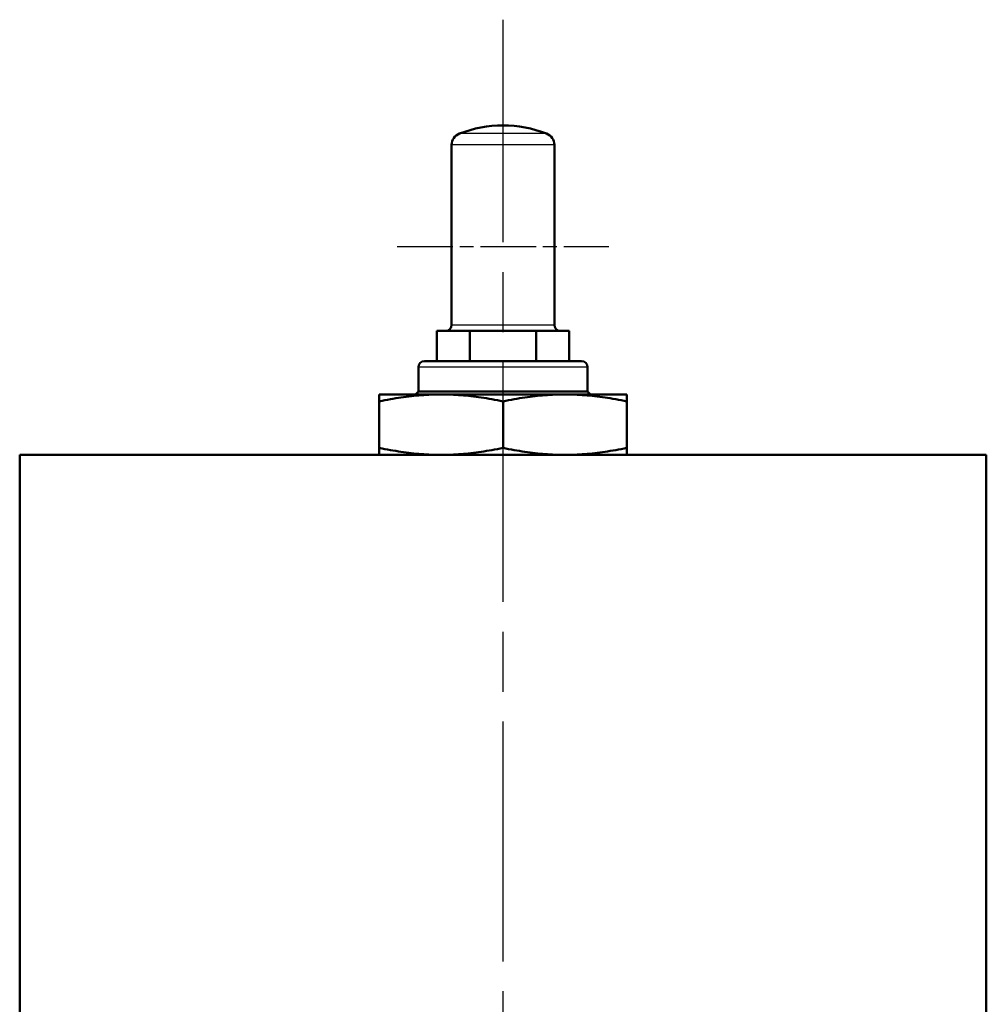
# Model space of a CAD drawing. Header units: millimetres. Extents: x 257 to 2036, y 206 to 1822.
# Tile 66 of 66: x 1794 to 1954, y 1659 to 1822. Entities that reach past the tile are written whole.
import ezdxf

# ---------------------------------------------------------------- set-up
doc = ezdxf.new("R2010")
doc.units = ezdxf.units.MM
doc.header["$LTSCALE"] = 7
doc.linetypes.add('CHAIN', pattern=[0.3543, 0.2362, -0.0295, 0.0591, -0.0295])
for name, color, linetype, lineweight in [('Gewinde(DIN)', 3, 'Continuous', 25), ('Mittellinie(DIN)', 4, 'CHAIN', 25), ('Mittelpunktmarkierung(DIN)', 4, 'CHAIN', 25), ('Sichtbare Kanten(DIN)', 7, 'Continuous', 50), ('Sichtbare tangentiale Kanten(DIN)', 3, 'Continuous', 25)]:
    doc.layers.add(name, color=color, linetype=linetype, lineweight=lineweight)

msp = doc.modelspace()

# ---------------------------------------------------------------- linework, layer by layer
at = {"layer": 'Gewinde(DIN)'}
for p, q in [((1859.67, 1760.13), (1859.67, 1759.73)), ((1887.86, 1759.73), (1887.86, 1760.13))]:
    msp.add_line(p, q, dxfattribs=at)
at = {"layer": 'Mittellinie(DIN)', "linetype": 'CHAIN', "ltscale": 23.990969}
msp.add_line((1873.77, 832.92), (1873.77, 1821.73), dxfattribs=at)
at = {"layer": 'Mittelpunktmarkierung(DIN)', "linetype": 'CHAIN', "ltscale": 5.555937}
msp.add_line((1856.27, 1784.23), (1891.27, 1784.23), dxfattribs=at)
at = {"layer": 'Sichtbare Kanten(DIN)'}
for p, q in [((1865.27, 1801.02), (1865.27, 1771.23)), ((1882.27, 1801.02), (1882.27, 1771.23)), ((1862.8, 1770.23), (1865.54, 1770.23)), ((1862.8, 1770.23), (1862.8, 1765.23)), ((1865.54, 1770.23), (1868.28, 1770.23)), ((1868.28, 1770.23), (1873.77, 1770.23)), ((1868.28, 1770.23), (1868.28, 1765.23)), ((1873.77, 1770.23), (1879.25, 1770.23)), ((1879.25, 1770.23), (1881.99, 1770.23)), ((1879.25, 1770.23), (1879.25, 1765.23)), ((1881.99, 1770.23), (1884.74, 1770.23)), ((1884.74, 1770.23), (1884.74, 1765.23)), ((1860.77, 1765.23), (1886.77, 1765.23)), ((1859.77, 1760.23), (1859.77, 1764.23)), ((1887.77, 1760.23), (1887.77, 1764.23)), ((1863.52, 1759.73), (1853.27, 1759.73)), ((1853.27, 1758.57), (1853.27, 1759.73)), ((1859.77, 1760.23), (1859.27, 1759.73)), ((1859.77, 1760.23), (1887.77, 1760.23)), ((1887.77, 1760.23), (1859.77, 1760.23)), ((1884.02, 1759.73), (1863.52, 1759.73)), ((1894.27, 1759.73), (1884.02, 1759.73)), ((1887.77, 1760.23), (1888.27, 1759.73)), ((1894.27, 1759.73), (1894.27, 1758.57)), ((1853.27, 1750.88), (1853.27, 1758.57)), ((1873.77, 1750.88), (1873.77, 1758.57)), ((1894.27, 1750.88), (1894.27, 1758.57)), ((1953.77, 1749.73), (1793.77, 1749.73)), ((1793.77, 1536.73), (1793.77, 1749.73)), ((1853.27, 1749.73), (1853.27, 1750.88)), ((1894.27, 1750.88), (1894.27, 1749.73)), ((1953.77, 1573.22), (1953.77, 1749.73))]:
    msp.add_line(p, q, dxfattribs=at)
at = {"layer": 'Sichtbare Kanten(DIN)', "flags": 128}
for points in [[(1863.52, 1759.73), (1863.11, 1759.73), (1862.7, 1759.72), (1862.29, 1759.71), (1861.88, 1759.7), (1861.47, 1759.68), (1861.06, 1759.66), (1860.65, 1759.63), (1860.24, 1759.6), (1859.83, 1759.57), (1859.41, 1759.53), (1859, 1759.49), (1858.58, 1759.44), (1858.16, 1759.4), (1857.74, 1759.34), (1857.31, 1759.28), (1856.88, 1759.22), (1856.45, 1759.16), (1856.01, 1759.09), (1855.56, 1759.01), (1855.12, 1758.93), (1854.66, 1758.85), (1854.2, 1758.76), (1853.74, 1758.67), (1853.27, 1758.57)], [(1873.77, 1758.57), (1873.3, 1758.67), (1872.83, 1758.76), (1872.37, 1758.85), (1871.92, 1758.93), (1871.47, 1759.01), (1871.03, 1759.09), (1870.59, 1759.16), (1870.16, 1759.22), (1869.73, 1759.28), (1869.3, 1759.34), (1868.88, 1759.4), (1868.46, 1759.44), (1868.04, 1759.49), (1867.62, 1759.53), (1867.21, 1759.57), (1866.8, 1759.6), (1866.38, 1759.63), (1865.98, 1759.66), (1865.57, 1759.68), (1865.16, 1759.7), (1864.75, 1759.71), (1864.34, 1759.72), (1863.93, 1759.73), (1863.52, 1759.73)], [(1884.02, 1759.73), (1883.61, 1759.73), (1883.2, 1759.72), (1882.79, 1759.71), (1882.38, 1759.7), (1881.97, 1759.68), (1881.56, 1759.66), (1881.15, 1759.63), (1880.74, 1759.6), (1880.33, 1759.57), (1879.91, 1759.53), (1879.5, 1759.49), (1879.08, 1759.44), (1878.66, 1759.4), (1878.24, 1759.34), (1877.81, 1759.28), (1877.38, 1759.22), (1876.95, 1759.16), (1876.51, 1759.09), (1876.06, 1759.01), (1875.62, 1758.93), (1875.16, 1758.85), (1874.7, 1758.76), (1874.24, 1758.67), (1873.77, 1758.57)], [(1894.27, 1758.57), (1893.8, 1758.67), (1893.33, 1758.76), (1892.87, 1758.85), (1892.42, 1758.93), (1891.97, 1759.01), (1891.53, 1759.09), (1891.09, 1759.16), (1890.66, 1759.22), (1890.23, 1759.28), (1889.8, 1759.34), (1889.38, 1759.4), (1888.96, 1759.44), (1888.54, 1759.49), (1888.12, 1759.53), (1887.71, 1759.57), (1887.3, 1759.6), (1886.88, 1759.63), (1886.48, 1759.66), (1886.07, 1759.68), (1885.66, 1759.7), (1885.25, 1759.71), (1884.84, 1759.72), (1884.43, 1759.73), (1884.02, 1759.73)], [(1853.27, 1750.88), (1853.74, 1750.78), (1854.2, 1750.69), (1854.66, 1750.6), (1855.12, 1750.52), (1855.56, 1750.44), (1856.01, 1750.37), (1856.45, 1750.3), (1856.88, 1750.23), (1857.31, 1750.17), (1857.74, 1750.11), (1858.16, 1750.06), (1858.58, 1750.01), (1859, 1749.97), (1859.41, 1749.92), (1859.83, 1749.89), (1860.24, 1749.85), (1860.65, 1749.82), (1861.06, 1749.8), (1861.47, 1749.78), (1861.88, 1749.76), (1862.29, 1749.75), (1862.7, 1749.74), (1863.11, 1749.73), (1863.52, 1749.73)], [(1863.52, 1749.73), (1863.93, 1749.73), (1864.34, 1749.74), (1864.75, 1749.75), (1865.16, 1749.76), (1865.57, 1749.78), (1865.98, 1749.8), (1866.38, 1749.82), (1866.8, 1749.85), (1867.21, 1749.89), (1867.62, 1749.92), (1868.04, 1749.97), (1868.46, 1750.01), (1868.88, 1750.06), (1869.3, 1750.11), (1869.73, 1750.17), (1870.16, 1750.23), (1870.59, 1750.3), (1871.03, 1750.37), (1871.47, 1750.44), (1871.92, 1750.52), (1872.37, 1750.6), (1872.83, 1750.69), (1873.3, 1750.78), (1873.77, 1750.88)], [(1873.77, 1750.88), (1874.24, 1750.78), (1874.7, 1750.69), (1875.16, 1750.6), (1875.62, 1750.52), (1876.06, 1750.44), (1876.51, 1750.37), (1876.95, 1750.3), (1877.38, 1750.23), (1877.81, 1750.17), (1878.24, 1750.11), (1878.66, 1750.06), (1879.08, 1750.01), (1879.5, 1749.97), (1879.91, 1749.92), (1880.33, 1749.89), (1880.74, 1749.85), (1881.15, 1749.82), (1881.56, 1749.8), (1881.97, 1749.78), (1882.38, 1749.76), (1882.79, 1749.75), (1883.2, 1749.74), (1883.61, 1749.73), (1884.02, 1749.73)], [(1884.02, 1749.73), (1884.43, 1749.73), (1884.84, 1749.74), (1885.25, 1749.75), (1885.66, 1749.76), (1886.07, 1749.78), (1886.48, 1749.8), (1886.88, 1749.82), (1887.3, 1749.85), (1887.71, 1749.89), (1888.12, 1749.92), (1888.54, 1749.97), (1888.96, 1750.01), (1889.38, 1750.06), (1889.8, 1750.11), (1890.23, 1750.17), (1890.66, 1750.23), (1891.09, 1750.3), (1891.53, 1750.37), (1891.97, 1750.44), (1892.42, 1750.52), (1892.87, 1750.6), (1893.33, 1750.69), (1893.8, 1750.78), (1894.27, 1750.88)]]:
    msp.add_lwpolyline(points, dxfattribs=at)
at = {"layer": 'Sichtbare Kanten(DIN)'}
for centre, radius, start, end in [((1873.77, 1784.23), 20, 68.8316, 111.1684), ((1867.27, 1801.02), 2, 111.1684, 180), ((1880.27, 1801.02), 2, 0, 68.8316), ((1864.27, 1771.23), 1, 270, 0), ((1883.27, 1771.23), 1, 180, 270), ((1860.77, 1764.23), 1, 90, 180), ((1886.77, 1764.23), 1, 0, 90)]:
    msp.add_arc(centre, radius, start, end, dxfattribs=at)
at = {"layer": 'Sichtbare tangentiale Kanten(DIN)'}
for p, q in [((1880.99, 1802.88), (1866.55, 1802.88)), ((1882.27, 1801.02), (1865.27, 1801.02)), ((1865.27, 1771.23), (1882.27, 1771.23)), ((1887.77, 1764.23), (1859.77, 1764.23))]:
    msp.add_line(p, q, dxfattribs=at)

doc.saveas('drawing.dxf')
